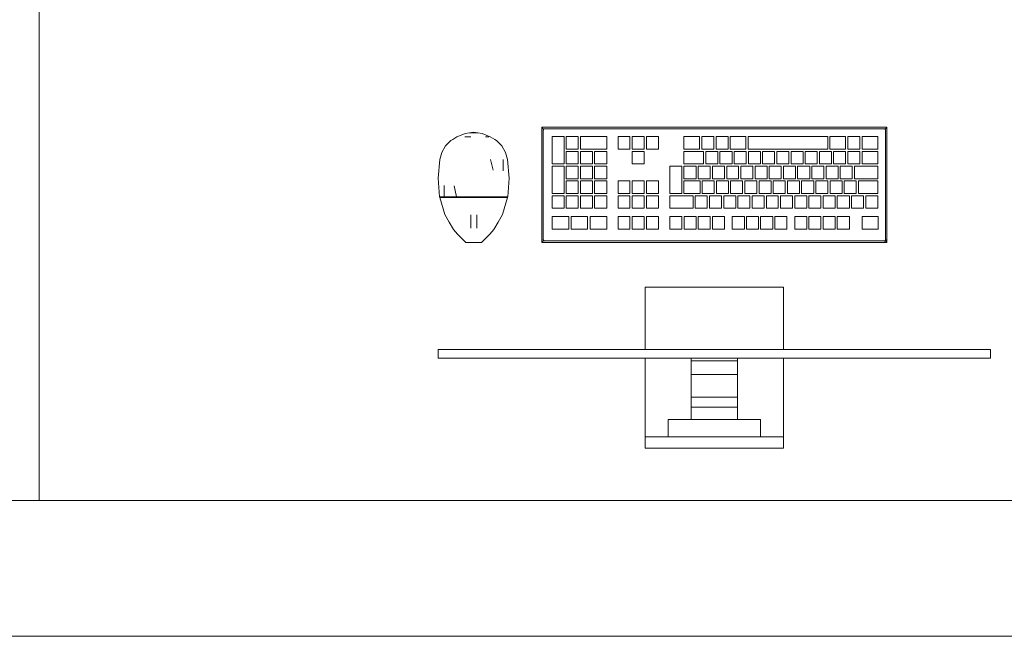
# Model space of a CAD drawing. Header units: millimetres. Extents: x -261 to 187, y -214 to 106.
# Tile 138 of 256: x -206.446 to -205.36, y -162.051 to -161.37. Entities that reach past the tile are written whole.
import ezdxf

# ---------------------------------------------------------------- set-up
doc = ezdxf.new("R2010")
doc.units = ezdxf.units.MM
doc.header["$LTSCALE"] = 0.005
doc.header["$MEASUREMENT"] = 0
for name, color, linetype, lineweight in [('IFC-Elemento construtivo genérico-Contorno', 9, 'Continuous', 5), ('IFC-Laje-Contorno', 9, 'Continuous', 5), ('IFC-Parede padrão-Contorno', 9, 'Continuous', 5), ('IFC-Parede-Contorno', 9, 'Continuous', 5)]:
    doc.layers.add(name, color=color, linetype=linetype, lineweight=lineweight)

msp = doc.modelspace()

# ---------------------------------------------------------------- linework, layer by layer
at = {"layer": 'IFC-Elemento construtivo genérico-Contorno', "lineweight": 5}
for p, q in [((-205.8702, -161.4888), (-205.869, -161.49)), ((-205.8702, -161.6158), (-205.8702, -161.4888)), ((-205.8702, -161.4888), (-205.4892, -161.4888)), ((-205.869, -161.49), (-205.8681, -161.4908)), ((-205.8686, -161.4919), (-205.8681, -161.4908)), ((-205.8686, -161.4919), (-205.8683, -161.4912)), ((-205.8686, -161.4919), (-205.8684, -161.4915)), ((-205.8686, -161.6126), (-205.8686, -161.4919)), ((-205.8684, -161.4915), (-205.8683, -161.4912)), ((-205.8683, -161.4912), (-205.8681, -161.4908)), ((-205.8681, -161.4908), (-205.8672, -161.4904)), ((-205.8681, -161.4908), (-205.8674, -161.4905)), ((-205.8674, -161.4905), (-205.867, -161.4904)), ((-205.8672, -161.4904), (-205.867, -161.4904)), ((-205.867, -161.4904), (-205.4924, -161.4904)), ((-205.4924, -161.4904), (-205.4916, -161.4907)), ((-205.492, -161.4905), (-205.4913, -161.4908)), ((-205.492, -161.4905), (-205.4916, -161.4907)), ((-205.4916, -161.4907), (-205.4913, -161.4908)), ((-205.4913, -161.4908), (-205.4905, -161.49)), ((-205.4913, -161.4908), (-205.491, -161.4915)), ((-205.4913, -161.4908), (-205.4908, -161.4919)), ((-205.491, -161.4915), (-205.4908, -161.4919)), ((-205.4908, -161.6126), (-205.4908, -161.4919)), ((-205.4905, -161.49), (-205.4892, -161.4888)), ((-205.4892, -161.6158), (-205.4892, -161.4888)), ((-205.9762, -161.5094), (-205.9706, -161.5035)), ((-205.9706, -161.5035), (-205.9684, -161.5021)), ((-205.9684, -161.5021), (-205.9637, -161.4992)), ((-205.9637, -161.4992), (-205.9592, -161.4975)), ((-205.9592, -161.4975), (-205.9547, -161.4958)), ((-205.955, -161.4992), (-205.9485, -161.4992)), ((-205.9547, -161.4958), (-205.9499, -161.495)), ((-205.9518, -161.4992), (-205.9485, -161.4992)), ((-205.9499, -161.495), (-205.9453, -161.4942)), ((-205.9499, -161.495), (-205.9406, -161.495)), ((-205.9453, -161.4942), (-205.9406, -161.495)), ((-205.9406, -161.495), (-205.9358, -161.4958)), ((-205.9358, -161.4958), (-205.9269, -161.4992)), ((-205.9323, -161.4992), (-205.9285, -161.4992)), ((-205.9323, -161.4992), (-205.9301, -161.4992)), ((-205.9269, -161.4992), (-205.9221, -161.5021)), ((-205.9221, -161.5021), (-205.92, -161.5035)), ((-205.92, -161.5035), (-205.9143, -161.5094)), ((-205.8588, -161.5293), (-205.8588, -161.4991)), ((-205.8588, -161.4991), (-205.8455, -161.4991)), ((-205.8455, -161.5293), (-205.8455, -161.4991)), ((-205.8431, -161.513), (-205.8431, -161.4991)), ((-205.8431, -161.4991), (-205.8299, -161.4991)), ((-205.8299, -161.513), (-205.8299, -161.4991)), ((-205.8274, -161.513), (-205.8274, -161.4991)), ((-205.8274, -161.4991), (-205.7985, -161.4991)), ((-205.7985, -161.513), (-205.7985, -161.4991)), ((-205.786, -161.4991), (-205.7728, -161.4991)), ((-205.786, -161.513), (-205.786, -161.4991)), ((-205.7728, -161.513), (-205.7728, -161.4991)), ((-205.7703, -161.4991), (-205.7571, -161.4991)), ((-205.7703, -161.513), (-205.7703, -161.4991)), ((-205.7571, -161.513), (-205.7571, -161.4991)), ((-205.7547, -161.4991), (-205.7414, -161.4991)), ((-205.7547, -161.513), (-205.7547, -161.4991)), ((-205.7414, -161.513), (-205.7414, -161.4991)), ((-205.7132, -161.513), (-205.7132, -161.4991)), ((-205.7132, -161.4991), (-205.6959, -161.4991)), ((-205.6959, -161.513), (-205.6959, -161.4991)), ((-205.6935, -161.513), (-205.6935, -161.4991)), ((-205.6935, -161.4991), (-205.6802, -161.4991)), ((-205.6802, -161.513), (-205.6802, -161.4991)), ((-205.6778, -161.513), (-205.6778, -161.4991)), ((-205.6778, -161.4991), (-205.6645, -161.4991)), ((-205.6645, -161.513), (-205.6645, -161.4991)), ((-205.6621, -161.513), (-205.6621, -161.4991)), ((-205.6621, -161.4991), (-205.6449, -161.4991)), ((-205.6449, -161.513), (-205.6449, -161.4991)), ((-205.6425, -161.513), (-205.6425, -161.4991)), ((-205.6425, -161.4991), (-205.5546, -161.4991)), ((-205.5546, -161.513), (-205.5546, -161.4991)), ((-205.5522, -161.513), (-205.5522, -161.4991)), ((-205.5522, -161.4991), (-205.5348, -161.4991)), ((-205.5348, -161.513), (-205.5348, -161.4991)), ((-205.5324, -161.513), (-205.5324, -161.4991)), ((-205.5324, -161.4991), (-205.5191, -161.4991)), ((-205.5191, -161.513), (-205.5191, -161.4991)), ((-205.5167, -161.513), (-205.5167, -161.4991)), ((-205.5167, -161.4991), (-205.4994, -161.4991)), ((-205.4994, -161.513), (-205.4994, -161.4991)), ((-205.9804, -161.5165), (-205.9762, -161.5094)), ((-205.9143, -161.5094), (-205.9102, -161.5165)), ((-205.8431, -161.513), (-205.8299, -161.513)), ((-205.8274, -161.513), (-205.7985, -161.513)), ((-205.786, -161.513), (-205.7728, -161.513)), ((-205.7703, -161.513), (-205.7571, -161.513)), ((-205.7547, -161.513), (-205.7414, -161.513)), ((-205.7132, -161.513), (-205.6959, -161.513)), ((-205.6935, -161.513), (-205.6802, -161.513)), ((-205.6778, -161.513), (-205.6645, -161.513)), ((-205.6621, -161.513), (-205.6449, -161.513)), ((-205.6425, -161.513), (-205.5546, -161.513)), ((-205.5522, -161.513), (-205.5348, -161.513)), ((-205.5324, -161.513), (-205.5191, -161.513)), ((-205.5167, -161.513), (-205.4994, -161.513)), ((-205.9845, -161.545), (-205.9827, -161.5243)), ((-205.9827, -161.5243), (-205.9804, -161.5165)), ((-205.9266, -161.5243), (-205.9237, -161.5363)), ((-205.9129, -161.5243), (-205.9127, -161.5368)), ((-205.9102, -161.5165), (-205.9078, -161.5243)), ((-205.9078, -161.5243), (-205.9061, -161.545)), ((-205.8431, -161.5293), (-205.8431, -161.5154)), ((-205.8431, -161.5154), (-205.8299, -161.5154)), ((-205.8299, -161.5293), (-205.8299, -161.5154)), ((-205.8274, -161.5293), (-205.8274, -161.5154)), ((-205.8274, -161.5154), (-205.8142, -161.5154)), ((-205.8142, -161.5293), (-205.8142, -161.5154)), ((-205.8118, -161.5293), (-205.8118, -161.5154)), ((-205.8118, -161.5154), (-205.7985, -161.5154)), ((-205.7985, -161.5293), (-205.7985, -161.5154)), ((-205.7703, -161.5293), (-205.7703, -161.5154)), ((-205.7703, -161.5154), (-205.7571, -161.5154)), ((-205.7571, -161.5293), (-205.7571, -161.5154)), ((-205.7132, -161.5293), (-205.7132, -161.5154)), ((-205.7132, -161.5154), (-205.6916, -161.5154)), ((-205.6916, -161.5293), (-205.6916, -161.5154)), ((-205.6891, -161.5293), (-205.6891, -161.5154)), ((-205.6891, -161.5154), (-205.6759, -161.5154)), ((-205.6759, -161.5293), (-205.6759, -161.5154)), ((-205.6735, -161.5293), (-205.6735, -161.5154)), ((-205.6735, -161.5154), (-205.6602, -161.5154)), ((-205.6602, -161.5293), (-205.6602, -161.5154)), ((-205.6578, -161.5293), (-205.6578, -161.5154)), ((-205.6578, -161.5154), (-205.6445, -161.5154)), ((-205.6445, -161.5293), (-205.6445, -161.5154)), ((-205.6421, -161.5293), (-205.6421, -161.5154)), ((-205.6421, -161.5154), (-205.6289, -161.5154)), ((-205.6289, -161.5293), (-205.6289, -161.5154)), ((-205.6264, -161.5293), (-205.6264, -161.5154)), ((-205.6264, -161.5154), (-205.6132, -161.5154)), ((-205.6132, -161.5293), (-205.6132, -161.5154)), ((-205.6108, -161.5293), (-205.6108, -161.5154)), ((-205.6108, -161.5154), (-205.5975, -161.5154)), ((-205.5975, -161.5293), (-205.5975, -161.5154)), ((-205.5951, -161.5293), (-205.5951, -161.5154)), ((-205.5951, -161.5154), (-205.5818, -161.5154)), ((-205.5818, -161.5293), (-205.5818, -161.5154)), ((-205.5794, -161.5293), (-205.5794, -161.5154)), ((-205.5794, -161.5154), (-205.5662, -161.5154)), ((-205.5662, -161.5293), (-205.5662, -161.5154)), ((-205.5637, -161.5293), (-205.5637, -161.5154)), ((-205.5637, -161.5154), (-205.5505, -161.5154)), ((-205.5505, -161.5293), (-205.5505, -161.5154)), ((-205.5481, -161.5293), (-205.5481, -161.5154)), ((-205.5481, -161.5154), (-205.5348, -161.5154)), ((-205.5348, -161.5293), (-205.5348, -161.5154)), ((-205.5324, -161.5293), (-205.5324, -161.5154)), ((-205.5324, -161.5154), (-205.5191, -161.5154)), ((-205.5191, -161.5293), (-205.5191, -161.5154)), ((-205.5167, -161.5293), (-205.5167, -161.5154)), ((-205.5167, -161.5154), (-205.4994, -161.5154)), ((-205.4994, -161.5293), (-205.4994, -161.5154)), ((-205.8588, -161.5293), (-205.8455, -161.5293)), ((-205.8588, -161.5618), (-205.8588, -161.5317)), ((-205.8588, -161.5317), (-205.8455, -161.5317)), ((-205.8455, -161.5618), (-205.8455, -161.5317)), ((-205.8431, -161.5293), (-205.8299, -161.5293)), ((-205.8431, -161.5456), (-205.8431, -161.5317)), ((-205.8431, -161.5317), (-205.8299, -161.5317)), ((-205.8299, -161.5456), (-205.8299, -161.5317)), ((-205.8274, -161.5293), (-205.8142, -161.5293)), ((-205.8274, -161.5456), (-205.8274, -161.5317)), ((-205.8274, -161.5317), (-205.8142, -161.5317)), ((-205.8142, -161.5456), (-205.8142, -161.5317)), ((-205.8118, -161.5293), (-205.7985, -161.5293)), ((-205.8118, -161.5456), (-205.8118, -161.5317)), ((-205.8118, -161.5317), (-205.7985, -161.5317)), ((-205.7985, -161.5456), (-205.7985, -161.5317)), ((-205.7703, -161.5293), (-205.7571, -161.5293)), ((-205.7288, -161.5618), (-205.7288, -161.5317)), ((-205.7288, -161.5317), (-205.7156, -161.5317)), ((-205.7156, -161.5618), (-205.7156, -161.5317)), ((-205.7132, -161.5293), (-205.6916, -161.5293)), ((-205.7132, -161.5456), (-205.7132, -161.5317)), ((-205.7132, -161.5317), (-205.6999, -161.5317)), ((-205.6999, -161.5456), (-205.6999, -161.5317)), ((-205.6975, -161.5456), (-205.6975, -161.5317)), ((-205.6975, -161.5317), (-205.6842, -161.5317)), ((-205.6891, -161.5293), (-205.6759, -161.5293)), ((-205.6842, -161.5456), (-205.6842, -161.5317)), ((-205.6818, -161.5456), (-205.6818, -161.5317)), ((-205.6818, -161.5317), (-205.6685, -161.5317)), ((-205.6735, -161.5293), (-205.6602, -161.5293)), ((-205.6685, -161.5456), (-205.6685, -161.5317)), ((-205.6661, -161.5456), (-205.6661, -161.5317)), ((-205.6661, -161.5317), (-205.6529, -161.5317)), ((-205.6578, -161.5293), (-205.6445, -161.5293)), ((-205.6529, -161.5456), (-205.6529, -161.5317)), ((-205.6505, -161.5456), (-205.6505, -161.5317)), ((-205.6505, -161.5317), (-205.6372, -161.5317)), ((-205.6421, -161.5293), (-205.6289, -161.5293)), ((-205.6372, -161.5456), (-205.6372, -161.5317)), ((-205.6348, -161.5456), (-205.6348, -161.5317)), ((-205.6348, -161.5317), (-205.6215, -161.5317)), ((-205.6264, -161.5293), (-205.6132, -161.5293)), ((-205.6215, -161.5456), (-205.6215, -161.5317)), ((-205.6191, -161.5456), (-205.6191, -161.5317)), ((-205.6191, -161.5317), (-205.6058, -161.5317)), ((-205.6108, -161.5293), (-205.5975, -161.5293)), ((-205.6058, -161.5456), (-205.6058, -161.5317)), ((-205.6034, -161.5456), (-205.6034, -161.5317)), ((-205.6034, -161.5317), (-205.5902, -161.5317)), ((-205.5951, -161.5293), (-205.5818, -161.5293)), ((-205.5902, -161.5456), (-205.5902, -161.5317)), ((-205.5878, -161.5456), (-205.5878, -161.5317)), ((-205.5878, -161.5317), (-205.5745, -161.5317)), ((-205.5794, -161.5293), (-205.5662, -161.5293)), ((-205.5745, -161.5456), (-205.5745, -161.5317)), ((-205.5721, -161.5456), (-205.5721, -161.5317)), ((-205.5721, -161.5317), (-205.5588, -161.5317)), ((-205.5637, -161.5293), (-205.5505, -161.5293)), ((-205.5588, -161.5456), (-205.5588, -161.5317)), ((-205.5564, -161.5456), (-205.5564, -161.5317)), ((-205.5564, -161.5317), (-205.5431, -161.5317)), ((-205.5481, -161.5293), (-205.5348, -161.5293)), ((-205.5431, -161.5456), (-205.5431, -161.5317)), ((-205.5407, -161.5456), (-205.5407, -161.5317)), ((-205.5407, -161.5317), (-205.5275, -161.5317)), ((-205.5324, -161.5293), (-205.5191, -161.5293)), ((-205.5275, -161.5456), (-205.5275, -161.5317)), ((-205.5251, -161.5456), (-205.5251, -161.5317)), ((-205.5251, -161.5317), (-205.4994, -161.5317)), ((-205.5167, -161.5293), (-205.4994, -161.5293)), ((-205.4994, -161.5456), (-205.4994, -161.5317)), ((-205.9845, -161.545), (-205.9828, -161.5656)), ((-205.9077, -161.5656), (-205.9061, -161.545)), ((-205.8431, -161.5456), (-205.8299, -161.5456)), ((-205.8274, -161.5456), (-205.8142, -161.5456)), ((-205.8118, -161.5456), (-205.7985, -161.5456)), ((-205.7132, -161.5456), (-205.6999, -161.5456)), ((-205.6975, -161.5456), (-205.6842, -161.5456)), ((-205.6818, -161.5456), (-205.6685, -161.5456)), ((-205.6661, -161.5456), (-205.6529, -161.5456)), ((-205.6505, -161.5456), (-205.6372, -161.5456)), ((-205.6348, -161.5456), (-205.6215, -161.5456)), ((-205.6191, -161.5456), (-205.6058, -161.5456)), ((-205.6034, -161.5456), (-205.5902, -161.5456)), ((-205.5878, -161.5456), (-205.5745, -161.5456)), ((-205.5721, -161.5456), (-205.5588, -161.5456)), ((-205.5564, -161.5456), (-205.5431, -161.5456)), ((-205.5407, -161.5456), (-205.5275, -161.5456)), ((-205.5251, -161.5456), (-205.4994, -161.5456)), ((-205.9779, -161.5531), (-205.9778, -161.5656)), ((-205.9668, -161.5536), (-205.9641, -161.5656)), ((-205.8431, -161.5618), (-205.8431, -161.548)), ((-205.8431, -161.548), (-205.8299, -161.548)), ((-205.8299, -161.5618), (-205.8299, -161.548)), ((-205.8274, -161.5618), (-205.8274, -161.548)), ((-205.8274, -161.548), (-205.8142, -161.548)), ((-205.8142, -161.5618), (-205.8142, -161.548)), ((-205.8118, -161.5618), (-205.8118, -161.548)), ((-205.8118, -161.548), (-205.7985, -161.548)), ((-205.7985, -161.5618), (-205.7985, -161.548)), ((-205.786, -161.548), (-205.7728, -161.548)), ((-205.786, -161.5618), (-205.786, -161.548)), ((-205.7728, -161.5618), (-205.7728, -161.548)), ((-205.7703, -161.548), (-205.7571, -161.548)), ((-205.7703, -161.5618), (-205.7703, -161.548)), ((-205.7571, -161.5618), (-205.7571, -161.548)), ((-205.7547, -161.548), (-205.7414, -161.548)), ((-205.7547, -161.5618), (-205.7547, -161.548)), ((-205.7414, -161.5618), (-205.7414, -161.548)), ((-205.7132, -161.5618), (-205.7132, -161.548)), ((-205.7132, -161.548), (-205.6955, -161.548)), ((-205.6955, -161.5618), (-205.6955, -161.548)), ((-205.6931, -161.5618), (-205.6931, -161.548)), ((-205.6931, -161.548), (-205.6798, -161.548)), ((-205.6798, -161.5618), (-205.6798, -161.548)), ((-205.6774, -161.5618), (-205.6774, -161.548)), ((-205.6774, -161.548), (-205.6642, -161.548)), ((-205.6642, -161.5618), (-205.6642, -161.548)), ((-205.6618, -161.5618), (-205.6618, -161.548)), ((-205.6618, -161.548), (-205.6485, -161.548)), ((-205.6485, -161.5618), (-205.6485, -161.548)), ((-205.6461, -161.5618), (-205.6461, -161.548)), ((-205.6461, -161.548), (-205.6328, -161.548)), ((-205.6328, -161.5618), (-205.6328, -161.548)), ((-205.6304, -161.5618), (-205.6304, -161.548)), ((-205.6304, -161.548), (-205.6171, -161.548)), ((-205.6171, -161.5618), (-205.6171, -161.548)), ((-205.6147, -161.5618), (-205.6147, -161.548)), ((-205.6147, -161.548), (-205.6015, -161.548)), ((-205.6015, -161.5618), (-205.6015, -161.548)), ((-205.599, -161.5618), (-205.599, -161.548)), ((-205.599, -161.548), (-205.5858, -161.548)), ((-205.5858, -161.5618), (-205.5858, -161.548)), ((-205.5834, -161.5618), (-205.5834, -161.548)), ((-205.5834, -161.548), (-205.5701, -161.548)), ((-205.5701, -161.5618), (-205.5701, -161.548)), ((-205.5677, -161.5618), (-205.5677, -161.548)), ((-205.5677, -161.548), (-205.5544, -161.548)), ((-205.5544, -161.5618), (-205.5544, -161.548)), ((-205.552, -161.5618), (-205.552, -161.548)), ((-205.552, -161.548), (-205.5388, -161.548)), ((-205.5388, -161.5618), (-205.5388, -161.548)), ((-205.5363, -161.5618), (-205.5363, -161.548)), ((-205.5363, -161.548), (-205.5231, -161.548)), ((-205.5231, -161.5618), (-205.5231, -161.548)), ((-205.5207, -161.5618), (-205.5207, -161.548)), ((-205.5207, -161.548), (-205.4994, -161.548)), ((-205.4994, -161.5618), (-205.4994, -161.548)), ((-205.9828, -161.5656), (-205.9803, -161.5656)), ((-205.9827, -161.5664), (-205.9772, -161.585)), ((-205.9827, -161.5664), (-205.9777, -161.5664)), ((-205.9819, -161.5664), (-205.9819, -161.5656)), ((-205.9807, -161.5664), (-205.9794, -161.5664)), ((-205.9803, -161.5656), (-205.9778, -161.5656)), ((-205.9794, -161.5664), (-205.9782, -161.5664)), ((-205.9782, -161.5664), (-205.977, -161.5664)), ((-205.9778, -161.5656), (-205.9709, -161.5656)), ((-205.9777, -161.5664), (-205.9708, -161.5664)), ((-205.9736, -161.5664), (-205.9703, -161.5664)), ((-205.9709, -161.5656), (-205.9641, -161.5656)), ((-205.9708, -161.5664), (-205.964, -161.5664)), ((-205.9669, -161.5664), (-205.9636, -161.5664)), ((-205.9641, -161.5656), (-205.9547, -161.5656)), ((-205.964, -161.5664), (-205.9546, -161.5664)), ((-205.959, -161.5664), (-205.9544, -161.5664)), ((-205.9547, -161.5656), (-205.9453, -161.5656)), ((-205.9546, -161.5664), (-205.9453, -161.5664)), ((-205.9498, -161.5664), (-205.9453, -161.5664)), ((-205.9453, -161.5664), (-205.9453, -161.5656)), ((-205.9453, -161.5656), (-205.9359, -161.5656)), ((-205.9453, -161.5664), (-205.9359, -161.5664)), ((-205.9453, -161.5664), (-205.9407, -161.5664)), ((-205.9361, -161.5664), (-205.9315, -161.5664)), ((-205.9359, -161.5656), (-205.9265, -161.5656)), ((-205.9359, -161.5664), (-205.9266, -161.5664)), ((-205.927, -161.5664), (-205.9236, -161.5664)), ((-205.9266, -161.5664), (-205.9197, -161.5664)), ((-205.9265, -161.5656), (-205.9196, -161.5656)), ((-205.9203, -161.5664), (-205.9169, -161.5664)), ((-205.9197, -161.5664), (-205.9129, -161.5664)), ((-205.9196, -161.5656), (-205.9127, -161.5656)), ((-205.9136, -161.5664), (-205.9136, -161.5656)), ((-205.9136, -161.5664), (-205.9123, -161.5664)), ((-205.9134, -161.585), (-205.9078, -161.5664)), ((-205.9129, -161.5664), (-205.9078, -161.5664)), ((-205.9127, -161.5656), (-205.9102, -161.5656)), ((-205.9123, -161.5664), (-205.9111, -161.5664)), ((-205.9111, -161.5664), (-205.9103, -161.5664)), ((-205.9103, -161.5664), (-205.9095, -161.5664)), ((-205.9102, -161.5656), (-205.9077, -161.5656)), ((-205.9087, -161.5664), (-205.9087, -161.5656)), ((-205.8588, -161.5618), (-205.8455, -161.5618)), ((-205.8588, -161.5781), (-205.8588, -161.5643)), ((-205.8588, -161.5643), (-205.8455, -161.5643)), ((-205.8455, -161.5781), (-205.8455, -161.5643)), ((-205.8431, -161.5618), (-205.8299, -161.5618)), ((-205.8431, -161.5781), (-205.8431, -161.5643)), ((-205.8431, -161.5643), (-205.8299, -161.5643)), ((-205.8299, -161.5781), (-205.8299, -161.5643)), ((-205.8274, -161.5618), (-205.8142, -161.5618)), ((-205.8274, -161.5781), (-205.8274, -161.5643)), ((-205.8274, -161.5643), (-205.8142, -161.5643)), ((-205.8142, -161.5781), (-205.8142, -161.5643)), ((-205.8118, -161.5618), (-205.7985, -161.5618)), ((-205.8118, -161.5781), (-205.8118, -161.5643)), ((-205.8118, -161.5643), (-205.7985, -161.5643)), ((-205.7985, -161.5781), (-205.7985, -161.5643)), ((-205.786, -161.5618), (-205.7728, -161.5618)), ((-205.786, -161.5781), (-205.786, -161.5643)), ((-205.786, -161.5643), (-205.7728, -161.5643)), ((-205.7728, -161.5781), (-205.7728, -161.5643)), ((-205.7703, -161.5618), (-205.7571, -161.5618)), ((-205.7703, -161.5781), (-205.7703, -161.5643)), ((-205.7703, -161.5643), (-205.7571, -161.5643)), ((-205.7571, -161.5781), (-205.7571, -161.5643)), ((-205.7547, -161.5618), (-205.7414, -161.5618)), ((-205.7547, -161.5781), (-205.7547, -161.5643)), ((-205.7547, -161.5643), (-205.7414, -161.5643)), ((-205.7414, -161.5781), (-205.7414, -161.5643)), ((-205.7288, -161.5618), (-205.7156, -161.5618)), ((-205.7288, -161.5781), (-205.7288, -161.5643)), ((-205.7288, -161.5643), (-205.7031, -161.5643)), ((-205.7132, -161.5618), (-205.6955, -161.5618)), ((-205.7031, -161.5781), (-205.7031, -161.5643)), ((-205.7007, -161.5781), (-205.7007, -161.5643)), ((-205.7007, -161.5643), (-205.6875, -161.5643)), ((-205.6931, -161.5618), (-205.6798, -161.5618)), ((-205.6875, -161.5781), (-205.6875, -161.5643)), ((-205.6851, -161.5781), (-205.6851, -161.5643)), ((-205.6851, -161.5643), (-205.6718, -161.5643)), ((-205.6774, -161.5618), (-205.6642, -161.5618)), ((-205.6718, -161.5781), (-205.6718, -161.5643)), ((-205.6694, -161.5781), (-205.6694, -161.5643)), ((-205.6694, -161.5643), (-205.6561, -161.5643)), ((-205.6618, -161.5618), (-205.6485, -161.5618)), ((-205.6561, -161.5781), (-205.6561, -161.5643)), ((-205.6537, -161.5781), (-205.6537, -161.5643)), ((-205.6537, -161.5643), (-205.6404, -161.5643)), ((-205.6461, -161.5618), (-205.6328, -161.5618)), ((-205.6404, -161.5781), (-205.6404, -161.5643)), ((-205.638, -161.5781), (-205.638, -161.5643)), ((-205.638, -161.5643), (-205.6248, -161.5643)), ((-205.6304, -161.5618), (-205.6171, -161.5618)), ((-205.6248, -161.5781), (-205.6248, -161.5643)), ((-205.6223, -161.5781), (-205.6223, -161.5643)), ((-205.6223, -161.5643), (-205.6091, -161.5643)), ((-205.6147, -161.5618), (-205.6015, -161.5618)), ((-205.6091, -161.5781), (-205.6091, -161.5643)), ((-205.6067, -161.5781), (-205.6067, -161.5643)), ((-205.6067, -161.5643), (-205.5934, -161.5643)), ((-205.599, -161.5618), (-205.5858, -161.5618)), ((-205.5934, -161.5781), (-205.5934, -161.5643)), ((-205.591, -161.5781), (-205.591, -161.5643)), ((-205.591, -161.5643), (-205.5777, -161.5643)), ((-205.5834, -161.5618), (-205.5701, -161.5618)), ((-205.5777, -161.5781), (-205.5777, -161.5643)), ((-205.5753, -161.5781), (-205.5753, -161.5643)), ((-205.5753, -161.5643), (-205.5621, -161.5643)), ((-205.5677, -161.5618), (-205.5544, -161.5618)), ((-205.5621, -161.5781), (-205.5621, -161.5643)), ((-205.5596, -161.5781), (-205.5596, -161.5643)), ((-205.5596, -161.5643), (-205.5464, -161.5643)), ((-205.552, -161.5618), (-205.5388, -161.5618)), ((-205.5464, -161.5781), (-205.5464, -161.5643)), ((-205.544, -161.5781), (-205.544, -161.5643)), ((-205.544, -161.5643), (-205.5307, -161.5643)), ((-205.5363, -161.5618), (-205.5231, -161.5618)), ((-205.5307, -161.5781), (-205.5307, -161.5643)), ((-205.5283, -161.5781), (-205.5283, -161.5643)), ((-205.5283, -161.5643), (-205.515, -161.5643)), ((-205.5207, -161.5618), (-205.4994, -161.5618)), ((-205.515, -161.5781), (-205.515, -161.5643)), ((-205.5126, -161.5781), (-205.5126, -161.5643)), ((-205.5126, -161.5643), (-205.4994, -161.5643)), ((-205.4994, -161.5781), (-205.4994, -161.5643)), ((-205.8588, -161.5781), (-205.8455, -161.5781)), ((-205.8431, -161.5781), (-205.8299, -161.5781)), ((-205.8274, -161.5781), (-205.8142, -161.5781)), ((-205.8118, -161.5781), (-205.7985, -161.5781)), ((-205.786, -161.5781), (-205.7728, -161.5781)), ((-205.7703, -161.5781), (-205.7571, -161.5781)), ((-205.7547, -161.5781), (-205.7414, -161.5781)), ((-205.7288, -161.5781), (-205.7031, -161.5781)), ((-205.7007, -161.5781), (-205.6875, -161.5781)), ((-205.6851, -161.5781), (-205.6718, -161.5781)), ((-205.6694, -161.5781), (-205.6561, -161.5781)), ((-205.6537, -161.5781), (-205.6404, -161.5781)), ((-205.638, -161.5781), (-205.6248, -161.5781)), ((-205.6223, -161.5781), (-205.6091, -161.5781)), ((-205.6067, -161.5781), (-205.5934, -161.5781)), ((-205.591, -161.5781), (-205.5777, -161.5781)), ((-205.5753, -161.5781), (-205.5621, -161.5781)), ((-205.5596, -161.5781), (-205.5464, -161.5781)), ((-205.544, -161.5781), (-205.5307, -161.5781)), ((-205.5283, -161.5781), (-205.515, -161.5781)), ((-205.5126, -161.5781), (-205.4994, -161.5781)), ((-205.9772, -161.585), (-205.9724, -161.5937)), ((-205.9483, -161.5878), (-205.9483, -161.5855)), ((-205.9483, -161.5904), (-205.9483, -161.5878)), ((-205.9483, -161.5929), (-205.9483, -161.5904)), ((-205.9419, -161.5878), (-205.9419, -161.5855)), ((-205.9419, -161.5904), (-205.9419, -161.5878)), ((-205.9419, -161.5929), (-205.9419, -161.5904)), ((-205.9181, -161.5937), (-205.9134, -161.585)), ((-205.8588, -161.5872), (-205.8404, -161.5872)), ((-205.8588, -161.6011), (-205.8588, -161.5872)), ((-205.8404, -161.6011), (-205.8404, -161.5872)), ((-205.8378, -161.5872), (-205.8195, -161.5872)), ((-205.8378, -161.6011), (-205.8378, -161.5872)), ((-205.8195, -161.6011), (-205.8195, -161.5872)), ((-205.8169, -161.6011), (-205.8169, -161.5872)), ((-205.8169, -161.5872), (-205.7985, -161.5872)), ((-205.7985, -161.6011), (-205.7985, -161.5872)), ((-205.786, -161.6011), (-205.786, -161.5872)), ((-205.786, -161.5872), (-205.7728, -161.5872)), ((-205.7728, -161.6011), (-205.7728, -161.5872)), ((-205.7703, -161.6011), (-205.7703, -161.5872)), ((-205.7703, -161.5872), (-205.7571, -161.5872)), ((-205.7571, -161.6011), (-205.7571, -161.5872)), ((-205.7547, -161.6011), (-205.7547, -161.5872)), ((-205.7547, -161.5872), (-205.7414, -161.5872)), ((-205.7414, -161.6011), (-205.7414, -161.5872)), ((-205.7288, -161.6011), (-205.7288, -161.5872)), ((-205.7288, -161.5872), (-205.7155, -161.5872)), ((-205.7155, -161.6011), (-205.7155, -161.5872)), ((-205.7131, -161.6011), (-205.7131, -161.5872)), ((-205.7131, -161.5872), (-205.6999, -161.5872)), ((-205.6999, -161.6011), (-205.6999, -161.5872)), ((-205.6975, -161.6011), (-205.6975, -161.5872)), ((-205.6975, -161.5872), (-205.6842, -161.5872)), ((-205.6842, -161.6011), (-205.6842, -161.5872)), ((-205.6818, -161.6011), (-205.6818, -161.5872)), ((-205.6818, -161.5872), (-205.6685, -161.5872)), ((-205.6685, -161.6011), (-205.6685, -161.5872)), ((-205.6599, -161.6011), (-205.6599, -161.5872)), ((-205.6599, -161.5872), (-205.6466, -161.5872)), ((-205.6466, -161.6011), (-205.6466, -161.5872)), ((-205.6442, -161.6011), (-205.6442, -161.5872)), ((-205.6442, -161.5872), (-205.631, -161.5872)), ((-205.631, -161.6011), (-205.631, -161.5872)), ((-205.6286, -161.6011), (-205.6286, -161.5872)), ((-205.6286, -161.5872), (-205.6153, -161.5872)), ((-205.6153, -161.6011), (-205.6153, -161.5872)), ((-205.6129, -161.6011), (-205.6129, -161.5872)), ((-205.6129, -161.5872), (-205.5996, -161.5872)), ((-205.5996, -161.6011), (-205.5996, -161.5872)), ((-205.591, -161.6011), (-205.591, -161.5872)), ((-205.591, -161.5872), (-205.5777, -161.5872)), ((-205.5777, -161.6011), (-205.5777, -161.5872)), ((-205.5753, -161.6011), (-205.5753, -161.5872)), ((-205.5753, -161.5872), (-205.5621, -161.5872)), ((-205.5621, -161.6011), (-205.5621, -161.5872)), ((-205.5596, -161.6011), (-205.5596, -161.5872)), ((-205.5596, -161.5872), (-205.5464, -161.5872)), ((-205.5464, -161.6011), (-205.5464, -161.5872)), ((-205.544, -161.6011), (-205.544, -161.5872)), ((-205.544, -161.5872), (-205.5307, -161.5872)), ((-205.5307, -161.6011), (-205.5307, -161.5872)), ((-205.5165, -161.6011), (-205.5165, -161.5872)), ((-205.5165, -161.5872), (-205.4989, -161.5872)), ((-205.4989, -161.6011), (-205.4989, -161.5872)), ((-205.9724, -161.5937), (-205.9674, -161.6018)), ((-205.9674, -161.6018), (-205.9632, -161.6066)), ((-205.9483, -161.5953), (-205.9483, -161.5929)), ((-205.9483, -161.5973), (-205.9483, -161.5953)), ((-205.9483, -161.5989), (-205.9483, -161.5973)), ((-205.9483, -161.5999), (-205.9483, -161.5989)), ((-205.9483, -161.6002), (-205.9483, -161.5999)), ((-205.9419, -161.5953), (-205.9419, -161.5929)), ((-205.9419, -161.5973), (-205.9419, -161.5953)), ((-205.9419, -161.5989), (-205.9419, -161.5973)), ((-205.9419, -161.5999), (-205.9419, -161.5989)), ((-205.9419, -161.6002), (-205.9419, -161.5999)), ((-205.9274, -161.6066), (-205.9231, -161.6018)), ((-205.9231, -161.6018), (-205.9181, -161.5937)), ((-205.8588, -161.6011), (-205.8404, -161.6011)), ((-205.8378, -161.6011), (-205.8195, -161.6011)), ((-205.8169, -161.6011), (-205.7985, -161.6011)), ((-205.786, -161.6011), (-205.7728, -161.6011)), ((-205.7703, -161.6011), (-205.7571, -161.6011)), ((-205.7547, -161.6011), (-205.7414, -161.6011)), ((-205.7288, -161.6011), (-205.7155, -161.6011)), ((-205.7131, -161.6011), (-205.6999, -161.6011)), ((-205.6975, -161.6011), (-205.6842, -161.6011)), ((-205.6818, -161.6011), (-205.6685, -161.6011)), ((-205.6599, -161.6011), (-205.6466, -161.6011)), ((-205.6442, -161.6011), (-205.631, -161.6011)), ((-205.6286, -161.6011), (-205.6153, -161.6011)), ((-205.6129, -161.6011), (-205.5996, -161.6011)), ((-205.591, -161.6011), (-205.5777, -161.6011)), ((-205.5753, -161.6011), (-205.5621, -161.6011)), ((-205.5596, -161.6011), (-205.5464, -161.6011)), ((-205.544, -161.6011), (-205.5307, -161.6011)), ((-205.5165, -161.6011), (-205.4989, -161.6011)), ((-205.9632, -161.6066), (-205.9539, -161.6158)), ((-205.9366, -161.6158), (-205.9274, -161.6066)), ((-205.8689, -161.6132), (-205.8686, -161.6126)), ((-205.8688, -161.6129), (-205.8686, -161.6126)), ((-205.8686, -161.6126), (-205.8681, -161.6137)), ((-205.8686, -161.6126), (-205.8684, -161.613)), ((-205.4911, -161.6134), (-205.4908, -161.6126)), ((-205.4908, -161.6126), (-205.4905, -161.6132)), ((-205.4908, -161.6126), (-205.4902, -161.6139)), ((-205.9539, -161.6158), (-205.9527, -161.6158)), ((-205.9527, -161.6158), (-205.9515, -161.6158)), ((-205.9515, -161.6158), (-205.9506, -161.6158)), ((-205.9506, -161.6158), (-205.9496, -161.6158)), ((-205.9496, -161.6158), (-205.9474, -161.6158)), ((-205.9474, -161.6158), (-205.9453, -161.6158)), ((-205.9453, -161.6158), (-205.9431, -161.6158)), ((-205.9431, -161.6158), (-205.9409, -161.6158)), ((-205.9409, -161.6158), (-205.94, -161.6158)), ((-205.94, -161.6158), (-205.939, -161.6158)), ((-205.939, -161.6158), (-205.9378, -161.6158)), ((-205.9378, -161.6158), (-205.9366, -161.6158)), ((-205.8702, -161.6158), (-205.869, -161.6145)), ((-205.8702, -161.6158), (-205.4892, -161.6158)), ((-205.869, -161.6145), (-205.8681, -161.6137)), ((-205.8681, -161.6137), (-205.8678, -161.6139)), ((-205.8678, -161.6139), (-205.867, -161.6142)), ((-205.8678, -161.6139), (-205.8674, -161.614)), ((-205.8674, -161.614), (-205.867, -161.6142)), ((-205.867, -161.6142), (-205.4924, -161.6142)), ((-205.4924, -161.6142), (-205.4913, -161.6137)), ((-205.4921, -161.6143), (-205.4911, -161.6148)), ((-205.4913, -161.6137), (-205.4911, -161.6134)), ((-205.4913, -161.6137), (-205.4905, -161.6145)), ((-205.4905, -161.6145), (-205.4892, -161.6158)), ((-205.7559, -161.734), (-205.7559, -161.6654)), ((-205.7559, -161.6654), (-205.6035, -161.6654)), ((-205.6035, -161.734), (-205.6035, -161.6654)), ((-205.9845, -161.734), (-205.9843, -161.734)), ((-205.9845, -161.7435), (-205.9845, -161.734)), ((-205.9843, -161.734), (-205.9836, -161.734)), ((-205.9836, -161.734), (-205.9826, -161.734)), ((-205.9826, -161.734), (-205.9813, -161.734)), ((-205.9813, -161.734), (-205.9798, -161.734)), ((-205.9798, -161.734), (-205.9781, -161.734)), ((-205.9781, -161.734), (-205.3813, -161.734)), ((-205.3813, -161.734), (-205.3796, -161.734)), ((-205.3796, -161.734), (-205.3781, -161.734)), ((-205.3781, -161.734), (-205.3768, -161.734)), ((-205.3768, -161.734), (-205.3758, -161.734)), ((-205.3758, -161.734), (-205.3752, -161.734)), ((-205.3752, -161.734), (-205.3749, -161.734)), ((-205.3749, -161.7435), (-205.3749, -161.734)), ((-205.9845, -161.7435), (-205.9843, -161.7435)), ((-205.9843, -161.7435), (-205.9836, -161.7435)), ((-205.9836, -161.7435), (-205.9826, -161.7435)), ((-205.9826, -161.7435), (-205.9813, -161.7435)), ((-205.9813, -161.7435), (-205.9798, -161.7435)), ((-205.9798, -161.7435), (-205.9781, -161.7435)), ((-205.9781, -161.7435), (-205.3813, -161.7435)), ((-205.7559, -161.8241), (-205.7559, -161.7435)), ((-205.7051, -161.7467), (-205.7051, -161.7435)), ((-205.7051, -161.7467), (-205.6543, -161.7467)), ((-205.7051, -161.7618), (-205.7051, -161.7467)), ((-205.6543, -161.7467), (-205.6543, -161.7435)), ((-205.6543, -161.7618), (-205.6543, -161.7467)), ((-205.6035, -161.8241), (-205.6035, -161.7435)), ((-205.3813, -161.7435), (-205.3796, -161.7435)), ((-205.3796, -161.7435), (-205.3781, -161.7435)), ((-205.3781, -161.7435), (-205.3768, -161.7435)), ((-205.3768, -161.7435), (-205.3758, -161.7435)), ((-205.3758, -161.7435), (-205.3752, -161.7435)), ((-205.3752, -161.7435), (-205.3749, -161.7435)), ((-205.7051, -161.7868), (-205.7051, -161.7618)), ((-205.7051, -161.7618), (-205.6543, -161.7618)), ((-205.6543, -161.7868), (-205.6543, -161.7618)), ((-205.7051, -161.7977), (-205.7051, -161.7868)), ((-205.7051, -161.7868), (-205.6543, -161.7868)), ((-205.6543, -161.7977), (-205.6543, -161.7868)), ((-205.6543, -161.8012), (-205.6543, -161.7969)), ((-205.7051, -161.7977), (-205.6543, -161.7977)), ((-205.7051, -161.8012), (-205.7051, -161.7977)), ((-205.7051, -161.8058), (-205.7051, -161.8012)), ((-205.7051, -161.8114), (-205.7051, -161.8058)), ((-205.6543, -161.8058), (-205.6543, -161.8012)), ((-205.6543, -161.8114), (-205.6543, -161.8058)), ((-205.7305, -161.8305), (-205.7305, -161.8114)), ((-205.7305, -161.8114), (-205.6289, -161.8114)), ((-205.6289, -161.8305), (-205.6289, -161.8114)), ((-205.7559, -161.8257), (-205.7559, -161.8241)), ((-205.7559, -161.8273), (-205.7559, -161.8257)), ((-205.7559, -161.8286), (-205.7559, -161.8273)), ((-205.7559, -161.8296), (-205.7559, -161.8286)), ((-205.7559, -161.8302), (-205.7559, -161.8296)), ((-205.7559, -161.8305), (-205.7559, -161.8302)), ((-205.6035, -161.8257), (-205.6035, -161.8241)), ((-205.6035, -161.8273), (-205.6035, -161.8257)), ((-205.6035, -161.8286), (-205.6035, -161.8273)), ((-205.6035, -161.8296), (-205.6035, -161.8286)), ((-205.6035, -161.8302), (-205.6035, -161.8296)), ((-205.6035, -161.8305), (-205.6035, -161.8302)), ((-205.7559, -161.8431), (-205.7559, -161.8305)), ((-205.7559, -161.8305), (-205.6035, -161.8305)), ((-205.6035, -161.8431), (-205.6035, -161.8305)), ((-205.7559, -161.8431), (-205.6035, -161.8431))]:
    msp.add_line(p, q, dxfattribs=at)
at = {"layer": 'IFC-Laje-Contorno', "lineweight": 5}
msp.add_line((-206.4378, -161.9007), (-205.6609, -161.9007), dxfattribs=at)
at = {"layer": 'IFC-Parede padrão-Contorno', "lineweight": 5}
msp.add_line((-206.4247, -161.9007), (-206.4247, -161.3508), dxfattribs=at)
at = {"layer": 'IFC-Parede-Contorno', "lineweight": 5}
for p, q in [((-210.0344, -161.9007), (-206.0041, -161.9007)), ((-206.0041, -161.9007), (-200.2722, -161.9007)), ((-211.5231, -162.0507), (-205.6369, -162.0507)), ((-205.6609, -162.0507), (-204.884, -162.0507)), ((-205.6369, -162.0507), (-191.6073, -162.0507))]:
    msp.add_line(p, q, dxfattribs=at)

doc.saveas('drawing.dxf')
